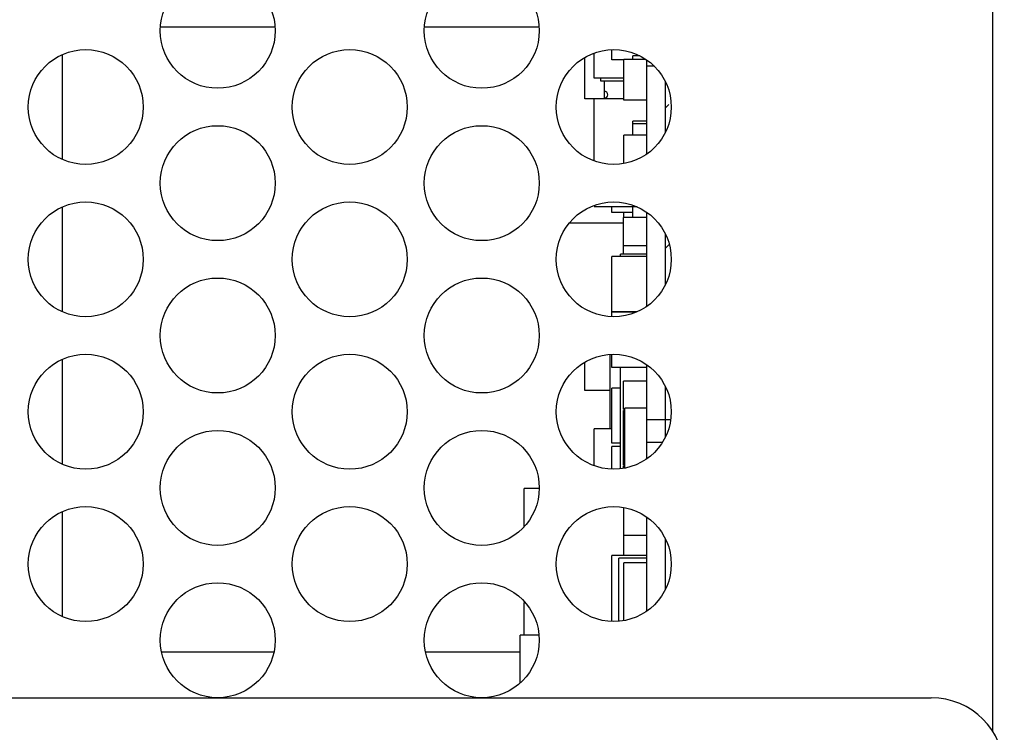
# Paper-space layout 'AV3_1' of a CAD drawing. Header units: inches. Extents: x 0 to 34, y -3.3 to 22.
# Tile 41 of 48: x 30.2 to 31.8, y 13.4 to 14.6. Entities that reach past the tile are written whole.
import ezdxf

# ---------------------------------------------------------------- set-up
doc = ezdxf.new("R2010")
doc.units = ezdxf.units.IN
doc.header["$LTSCALE"] = 1.87
doc.header["$MEASUREMENT"] = 0
doc.layers.get('0').update_dxf_attribs({"linetype": 'CONTINUOUS'})
for name, color, linetype in [('02___PRT_ALL_AXES', 7, 'CONTINUOUS'), ('3_ALL_AXES', 7, 'CONTINUOUS'), ('5_ALL_CURVES', 7, 'CONTINUOUS')]:
    doc.layers.add(name, color=color, linetype=linetype)

psp = doc.layouts.new('AV3_1')

# ---------------------------------------------------------------- linework, layer by layer
at = {"color": 7, "linetype": 'Continuous'}
for p, q in [((31.817, 13.3821), (31.817, 20.6599)), ((30.5887, 14.5879), (30.3928, 14.5879)), ((31.0406, 14.5879), (30.8446, 14.5879)), ((30.225, 14.3615), (30.225, 14.5412)), ((31.135, 14.5004), (31.135, 14.5437)), ((31.165, 14.532), (31.165, 14.5495)), ((31.1187, 14.4654), (31.1187, 14.5362)), ((31.186, 14.532), (31.165, 14.532)), ((31.2232, 14.5329), (31.186, 14.5329)), ((31.186, 14.4629), (31.186, 14.5329)), ((31.213, 14.5389), (31.201, 14.5389)), ((31.201, 14.5329), (31.201, 14.5389)), ((31.186, 14.5004), (31.135, 14.5004)), ((31.1463, 14.4955), (31.1463, 14.5004)), ((31.186, 14.4955), (31.1463, 14.4955)), ((31.1522, 14.4955), (31.1522, 14.4654)), ((31.186, 14.4654), (31.1187, 14.4654)), ((31.135, 14.359), (31.135, 14.4654)), ((31.225, 14.4629), (31.186, 14.4629)), ((31.225, 14.4273), (31.201, 14.4273)), ((31.201, 14.4029), (31.201, 14.4273)), ((31.225, 14.4223), (31.201, 14.4223)), ((31.225, 14.4029), (31.186, 14.4029)), ((31.186, 14.3547), (31.186, 14.4029)), ((30.225, 14.1006), (30.225, 14.2803)), ((31.2083, 14.2804), (31.135, 14.2804)), ((31.165, 14.2706), (31.165, 14.2804)), ((31.201, 14.2619), (31.201, 14.2804)), ((31.201, 14.2706), (31.165, 14.2706)), ((31.225, 14.2619), (31.185, 14.2619)), ((31.185, 14.1995), (31.185, 14.2619)), ((31.186, 14.2619), (31.186, 14.2706)), ((31.185, 14.2523), (31.0921, 14.2523)), ((31.225, 14.2139), (31.185, 14.2139)), ((31.225, 14.1951), (31.165, 14.1951)), ((31.165, 14.1006), (31.165, 14.1951)), ((31.225, 14.1995), (31.1798, 14.1995)), ((31.1798, 14.1951), (31.1798, 14.1995)), ((31.2083, 14.1006), (31.165, 14.1006)), ((31.2072, 14.1001), (31.165, 14.1001)), ((31.165, 14.0923), (31.165, 14.1001)), ((31.1798, 14.1001), (31.1798, 14.1006)), ((30.225, 13.8398), (30.225, 14.0195)), ((31.1621, 13.9004), (31.1621, 14.0276)), ((31.165, 14.0056), (31.165, 14.0278)), ((31.1187, 13.9659), (31.1187, 14.0145)), ((31.225, 14.0056), (31.165, 14.0056)), ((31.1798, 13.832), (31.1798, 14.0056)), ((31.1798, 13.9701), (31.165, 13.9701)), ((31.165, 13.8756), (31.165, 13.9701)), ((31.225, 13.9819), (31.185, 13.9819)), ((31.185, 13.9339), (31.185, 13.9819)), ((31.1621, 13.9659), (31.1187, 13.9659)), ((31.225, 13.9358), (31.1876, 13.9358)), ((31.1876, 13.8334), (31.1876, 13.9358)), ((31.1876, 13.9339), (31.185, 13.9339)), ((31.1876, 13.9319), (31.185, 13.9319)), ((31.185, 13.8389), (31.185, 13.9319)), ((31.165, 13.9004), (31.135, 13.9004)), ((31.135, 13.8373), (31.135, 13.9004)), ((31.1876, 13.8869), (31.185, 13.8869)), ((31.1876, 13.8839), (31.185, 13.8839)), ((31.1798, 13.8756), (31.165, 13.8756)), ((31.1798, 13.8701), (31.165, 13.8701)), ((31.165, 13.8314), (31.165, 13.8701)), ((31.1876, 13.8389), (31.185, 13.8389)), ((31.1876, 13.8369), (31.185, 13.8369)), ((31.185, 13.8328), (31.185, 13.8369)), ((30.225, 13.5789), (30.225, 13.7586)), ((31.186, 13.6832), (31.186, 13.7654)), ((31.225, 13.7179), (31.186, 13.7179)), ((31.225, 13.6832), (31.165, 13.6832)), ((31.165, 13.5706), (31.165, 13.6832)), ((31.225, 13.6787), (31.177, 13.6787)), ((31.177, 13.5709), (31.177, 13.6787)), ((31.225, 13.6709), (31.186, 13.6709)), ((31.186, 13.5722), (31.186, 13.6709)), ((31.0404, 13.547), (31.0085, 13.547)), ((31.0085, 13.4656), (31.0085, 13.547)), ((30.5868, 13.5179), (30.3948, 13.5179)), ((31.0085, 13.5179), (30.8466, 13.5179)), ((28.4933, 13.4399), (31.7118, 13.4399))]:
    psp.add_line(p, q, dxfattribs=at)
for centre, radius, start in [((31.1522, 14.4723), 0.00591, 270), ((31.7118, 13.3149), 0.125, 0)]:
    psp.add_arc(centre, radius, start, 90, dxfattribs=at)
at = {"layer": '02___PRT_ALL_AXES', "color": 7, "linetype": 'Continuous'}
for p, q in [((31.0409, 13.7979), (31.015, 13.7979)), ((31.015, 13.7329), (31.015, 13.7979)), ((31.015, 13.547), (31.015, 13.6029))]:
    psp.add_line(p, q, dxfattribs=at)
at = {"layer": '3_ALL_AXES', "color": 7, "linetype": 'Continuous'}
for p, q in [((31.225, 14.3711), (31.225, 14.5316)), ((31.238, 14.521), (31.225, 14.521)), ((31.225, 14.1102), (31.225, 14.2708)), ((31.225, 13.8494), (31.225, 14.0099)), ((31.2658, 13.9159), (31.225, 13.9159)), ((31.2513, 13.8769), (31.225, 13.8769)), ((31.225, 13.5885), (31.225, 13.7491))]:
    psp.add_line(p, q, dxfattribs=at)
for centre in [(30.4908, 14.5818), (30.9426, 14.5818), (30.2649, 14.4513), (30.7167, 14.4513), (31.1685, 14.4513), (30.4908, 14.3209), (30.9426, 14.3209), (30.2649, 14.1905), (30.7167, 14.1905), (31.1685, 14.1905), (30.4908, 14.0601), (30.9426, 14.0601), (30.2649, 13.9296), (30.7167, 13.9296), (31.1685, 13.9296), (30.4908, 13.7992), (30.9426, 13.7992), (30.2649, 13.6688), (30.7167, 13.6688), (31.1685, 13.6688), (30.4908, 13.5384), (30.9426, 13.5384)]:
    psp.add_circle(centre, 0.0984, dxfattribs=at)
at = {"layer": '5_ALL_CURVES', "color": 4, "linetype": 'Continuous'}
for p, q in [((31.257, 14.4089), (31.257, 14.4938)), ((31.257, 14.1481), (31.257, 14.2329)), ((31.257, 13.8872), (31.257, 13.9721)), ((31.257, 13.6264), (31.257, 13.7112))]:
    psp.add_line(p, q, dxfattribs=at)
at = {"layer": '5_ALL_CURVES', "color": 2, "linetype": 'Continuous'}
for p, q in [((31.257, 14.45), (31.2626, 14.4556)), ((31.257, 14.2096), (31.2635, 14.216))]:
    psp.add_line(p, q, dxfattribs=at)

doc.saveas('drawing.dxf')
